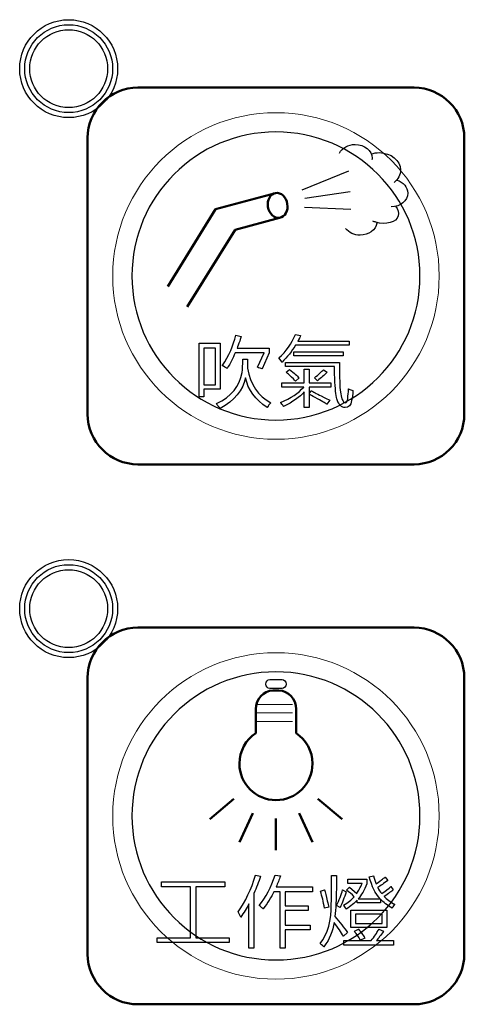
# Model space of a CAD drawing. Header units: millimetres. Extents: x 6964 to 8548, y -230 to 508.
# Tile 25 of 137: x 7309 to 7327, y -176 to -137. Entities that reach past the tile are written whole.
import ezdxf

# ---------------------------------------------------------------- set-up
doc = ezdxf.new("R2010")
doc.units = ezdxf.units.MM
doc.header["$LTSCALE"] = 3
doc.layers.add('layer 1', color=7, linetype='Continuous')

msp = doc.modelspace()

# ---------------------------------------------------------------- linework, layer by layer
at = {"layer": 'layer 1'}
for points in [[(7312.992, -138.831), (7312.992, -137.754), (7312.118, -136.881), (7311.042, -136.881), (7311.042, -136.881), (7309.965, -136.881), (7309.092, -137.754), (7309.092, -138.831), (7309.092, -138.831), (7309.092, -139.908), (7309.965, -140.781), (7311.042, -140.781), (7311.042, -140.781), (7312.118, -140.781), (7312.992, -139.908), (7312.992, -138.831)], [(7312.792, -138.831), (7312.792, -137.864), (7312.008, -137.081), (7311.042, -137.081), (7311.042, -137.081), (7310.075, -137.081), (7309.292, -137.864), (7309.292, -138.831), (7309.292, -138.831), (7309.292, -139.797), (7310.075, -140.581), (7311.042, -140.581), (7311.042, -140.581), (7312.008, -140.581), (7312.792, -139.797), (7312.792, -138.831)], [(7312.592, -138.831), (7312.592, -137.975), (7311.898, -137.281), (7311.042, -137.281), (7311.042, -137.281), (7310.186, -137.281), (7309.492, -137.975), (7309.492, -138.831), (7309.492, -138.831), (7309.492, -139.687), (7310.186, -140.381), (7311.042, -140.381), (7311.042, -140.381), (7311.898, -140.381), (7312.592, -139.687), (7312.592, -138.831)], [(7312.992, -160.331), (7312.992, -159.254), (7312.118, -158.381), (7311.042, -158.381), (7311.042, -158.381), (7309.965, -158.381), (7309.092, -159.254), (7309.092, -160.331), (7309.092, -160.331), (7309.092, -161.408), (7309.965, -162.281), (7311.042, -162.281), (7311.042, -162.281), (7312.118, -162.281), (7312.992, -161.408), (7312.992, -160.331)], [(7312.792, -160.331), (7312.792, -159.364), (7312.008, -158.581), (7311.042, -158.581), (7311.042, -158.581), (7310.075, -158.581), (7309.292, -159.364), (7309.292, -160.331), (7309.292, -160.331), (7309.292, -161.297), (7310.075, -162.081), (7311.042, -162.081), (7311.042, -162.081), (7312.008, -162.081), (7312.792, -161.297), (7312.792, -160.331)], [(7312.592, -160.331), (7312.592, -159.475), (7311.898, -158.781), (7311.042, -158.781), (7311.042, -158.781), (7310.186, -158.781), (7309.492, -159.475), (7309.492, -160.331), (7309.492, -160.331), (7309.492, -161.187), (7310.186, -161.881), (7311.042, -161.881), (7311.042, -161.881), (7311.898, -161.881), (7312.592, -161.187), (7312.592, -160.331)]]:
    msp.add_open_spline(points, degree=3, knots=[0, 0, 0, 0, 0.2, 0.2, 0.2, 0.2, 0.4, 0.4, 0.4, 0.4, 0.6, 0.6, 0.6, 0.6, 1, 1, 1, 1], dxfattribs=at)
at = {"layer": 'layer 1', "lineweight": 50}
for points in [[(7311.797, -141.585), (7311.797, -140.485), (7312.696, -139.586), (7313.796, -139.586)], [(7313.796, -139.586), (7313.796, -139.586), (7324.797, -139.586), (7324.797, -139.586)], [(7324.797, -139.586), (7325.897, -139.586), (7326.797, -140.485), (7326.797, -141.585)], [(7311.797, -152.586), (7311.797, -152.586), (7311.797, -141.585), (7311.797, -141.585)], [(7326.797, -141.585), (7326.797, -141.585), (7326.797, -152.586), (7326.797, -152.586)], [(7316.891, -144.426), (7316.891, -144.426), (7319.283, -143.783), (7319.283, -143.783)], [(7314.985, -147.502), (7314.985, -147.502), (7316.891, -144.426), (7316.891, -144.426)], [(7317.673, -145.242), (7317.673, -145.242), (7319.443, -144.765), (7319.443, -144.765)], [(7315.767, -148.317), (7315.767, -148.317), (7317.673, -145.242), (7317.673, -145.242)], [(7313.796, -154.586), (7312.696, -154.586), (7311.797, -153.686), (7311.797, -152.586)], [(7326.797, -152.586), (7326.797, -153.686), (7325.897, -154.586), (7324.797, -154.586)], [(7324.797, -154.586), (7324.797, -154.586), (7313.796, -154.586), (7313.796, -154.586)], [(7311.797, -163.085), (7311.797, -161.985), (7312.696, -161.086), (7313.796, -161.086)], [(7313.796, -161.086), (7313.796, -161.086), (7324.797, -161.086), (7324.797, -161.086)], [(7324.797, -161.086), (7325.897, -161.086), (7326.797, -161.985), (7326.797, -163.085)], [(7311.797, -174.086), (7311.797, -174.086), (7311.797, -163.085), (7311.797, -163.085)], [(7326.797, -163.085), (7326.797, -163.085), (7326.797, -174.086), (7326.797, -174.086)], [(7318.496, -164.334), (7318.496, -163.926), (7318.803, -163.592), (7319.177, -163.592)], [(7319.177, -163.592), (7319.177, -163.592), (7319.417, -163.592), (7319.417, -163.592)], [(7319.417, -163.592), (7319.791, -163.592), (7320.097, -163.926), (7320.097, -164.334)], [(7318.496, -165.287), (7318.496, -165.287), (7318.496, -164.334), (7318.496, -164.334)], [(7320.097, -164.334), (7320.097, -164.334), (7320.097, -165.287), (7320.097, -165.287)], [(7317.625, -167.905), (7317.625, -167.905), (7316.659, -168.716), (7316.659, -168.716)], [(7320.969, -167.905), (7320.969, -167.905), (7321.935, -168.716), (7321.935, -168.716)], [(7318.374, -168.48), (7318.374, -168.48), (7317.841, -169.623), (7317.841, -169.623)], [(7320.219, -168.48), (7320.219, -168.48), (7320.752, -169.623), (7320.752, -169.623)], [(7319.297, -168.685), (7319.297, -168.685), (7319.297, -169.946), (7319.297, -169.946)], [(7313.796, -176.086), (7312.696, -176.086), (7311.797, -175.186), (7311.797, -174.086)], [(7326.797, -174.086), (7326.797, -175.186), (7325.897, -176.086), (7324.797, -176.086)], [(7324.797, -176.086), (7324.797, -176.086), (7313.796, -176.086), (7313.796, -176.086)]]:
    msp.add_open_spline(points, degree=3, dxfattribs=at)
at = {"layer": 'layer 1', "lineweight": 9}
for points in [[(7325.797, -147.086), (7325.797, -143.496), (7322.886, -140.586), (7319.297, -140.586), (7319.297, -140.586), (7315.707, -140.586), (7312.797, -143.496), (7312.797, -147.086), (7312.797, -147.086), (7312.797, -150.675), (7315.707, -153.586), (7319.297, -153.586)], [(7325.797, -147.086), (7325.797, -143.496), (7322.886, -140.586), (7319.297, -140.586), (7319.297, -140.586), (7315.707, -140.586), (7312.797, -143.496), (7312.797, -147.086), (7312.797, -147.086), (7312.797, -150.675), (7315.707, -153.586), (7319.297, -153.586)], [(7325.797, -168.586), (7325.797, -164.996), (7322.886, -162.086), (7319.297, -162.086), (7319.297, -162.086), (7315.707, -162.086), (7312.797, -164.996), (7312.797, -168.586), (7312.797, -168.586), (7312.797, -172.175), (7315.707, -175.086), (7319.297, -175.086)], [(7325.797, -168.586), (7325.797, -164.996), (7322.886, -162.086), (7319.297, -162.086), (7319.297, -162.086), (7315.707, -162.086), (7312.797, -164.996), (7312.797, -168.586), (7312.797, -168.586), (7312.797, -172.175), (7315.707, -175.086), (7319.297, -175.086)], [(7325.797, -168.586), (7325.797, -164.996), (7322.886, -162.086), (7319.297, -162.086), (7319.297, -162.086), (7315.707, -162.086), (7312.797, -164.996), (7312.797, -168.586), (7312.797, -168.586), (7312.797, -172.175), (7315.707, -175.086), (7319.297, -175.086)]]:
    msp.add_open_spline(points, degree=3, knots=[0, 0, 0, 0, 0.2, 0.2, 0.2, 0.2, 0.4, 0.4, 0.4, 0.4, 0.6, 0.6, 0.6, 0.6], dxfattribs=at)
at = {"layer": 'layer 1', "lineweight": 25}
for points, knots in [([(7325.032, -147.086), (7325.032, -143.918), (7322.464, -141.35), (7319.297, -141.35), (7319.297, -141.35), (7316.129, -141.35), (7313.561, -143.918), (7313.561, -147.086)], [0, 0, 0, 0, 0.2, 0.2, 0.2, 0.2, 0.4, 0.4, 0.4, 0.4]), ([(7325.032, -147.086), (7325.032, -143.918), (7322.464, -141.35), (7319.297, -141.35), (7319.297, -141.35), (7316.129, -141.35), (7313.561, -143.918), (7313.561, -147.086)], [0, 0, 0, 0, 0.2, 0.2, 0.2, 0.2, 0.4, 0.4, 0.4, 0.4]), ([(7325.032, -147.086), (7325.032, -143.918), (7322.464, -141.35), (7319.297, -141.35), (7319.297, -141.35), (7316.129, -141.35), (7313.561, -143.918), (7313.561, -147.086)], [0, 0, 0, 0, 0.2, 0.2, 0.2, 0.2, 0.4, 0.4, 0.4, 0.4]), ([(7313.561, -147.086), (7313.561, -150.253), (7316.129, -152.821), (7319.297, -152.821), (7319.297, -152.821), (7322.464, -152.821), (7325.032, -150.253), (7325.032, -147.086)], [0.4, 0.4, 0.4, 0.4, 0.6, 0.6, 0.6, 0.6, 1, 1, 1, 1]), ([(7313.561, -147.086), (7313.561, -150.253), (7316.129, -152.821), (7319.297, -152.821), (7319.297, -152.821), (7322.464, -152.821), (7325.032, -150.253), (7325.032, -147.086)], [0.4, 0.4, 0.4, 0.4, 0.6, 0.6, 0.6, 0.6, 1, 1, 1, 1]), ([(7313.561, -147.086), (7313.561, -150.253), (7316.129, -152.821), (7319.297, -152.821), (7319.297, -152.821), (7322.464, -152.821), (7325.032, -150.253), (7325.032, -147.086)], [0.4, 0.4, 0.4, 0.4, 0.6, 0.6, 0.6, 0.6, 1, 1, 1, 1]), ([(7325.032, -168.586), (7325.032, -165.418), (7322.464, -162.85), (7319.297, -162.85), (7319.297, -162.85), (7316.129, -162.85), (7313.561, -165.418), (7313.561, -168.586)], [0, 0, 0, 0, 0.2, 0.2, 0.2, 0.2, 0.4, 0.4, 0.4, 0.4]), ([(7325.032, -168.586), (7325.032, -165.418), (7322.464, -162.85), (7319.297, -162.85), (7319.297, -162.85), (7316.129, -162.85), (7313.561, -165.418), (7313.561, -168.586)], [0, 0, 0, 0, 0.2, 0.2, 0.2, 0.2, 0.4, 0.4, 0.4, 0.4]), ([(7325.032, -168.586), (7325.032, -165.418), (7322.464, -162.85), (7319.297, -162.85), (7319.297, -162.85), (7316.129, -162.85), (7313.561, -165.418), (7313.561, -168.586)], [0, 0, 0, 0, 0.2, 0.2, 0.2, 0.2, 0.4, 0.4, 0.4, 0.4]), ([(7325.032, -168.586), (7325.032, -165.418), (7322.464, -162.85), (7319.297, -162.85), (7319.297, -162.85), (7316.129, -162.85), (7313.561, -165.418), (7313.561, -168.586)], [0, 0, 0, 0, 0.2, 0.2, 0.2, 0.2, 0.4, 0.4, 0.4, 0.4]), ([(7313.561, -168.586), (7313.561, -171.753), (7316.129, -174.321), (7319.297, -174.321), (7319.297, -174.321), (7322.464, -174.321), (7325.032, -171.753), (7325.032, -168.586)], [0.4, 0.4, 0.4, 0.4, 0.6, 0.6, 0.6, 0.6, 1, 1, 1, 1]), ([(7313.561, -168.586), (7313.561, -171.753), (7316.129, -174.321), (7319.297, -174.321), (7319.297, -174.321), (7322.464, -174.321), (7325.032, -171.753), (7325.032, -168.586)], [0.4, 0.4, 0.4, 0.4, 0.6, 0.6, 0.6, 0.6, 1, 1, 1, 1]), ([(7313.561, -168.586), (7313.561, -171.753), (7316.129, -174.321), (7319.297, -174.321), (7319.297, -174.321), (7322.464, -174.321), (7325.032, -171.753), (7325.032, -168.586)], [0.4, 0.4, 0.4, 0.4, 0.6, 0.6, 0.6, 0.6, 1, 1, 1, 1]), ([(7313.561, -168.586), (7313.561, -171.753), (7316.129, -174.321), (7319.297, -174.321), (7319.297, -174.321), (7322.464, -174.321), (7325.032, -171.753), (7325.032, -168.586)], [0.4, 0.4, 0.4, 0.4, 0.6, 0.6, 0.6, 0.6, 1, 1, 1, 1])]:
    msp.add_open_spline(points, degree=3, knots=knots, dxfattribs=at)
at = {"layer": 'layer 1', "lineweight": 30}
for points, knots in [([(7321.827, -142.189), (7321.93, -141.982), (7322.177, -141.846), (7322.451, -141.846), (7322.451, -141.846), (7322.823, -141.846), (7323.124, -142.093), (7323.124, -142.397), (7323.124, -142.397), (7323.124, -142.417), (7323.123, -142.437), (7323.12, -142.458)], [0, 0, 0, 0, 0.25, 0.25, 0.25, 0.25, 0.5, 0.5, 0.5, 0.5, 1, 1, 1, 1]), ([(7323.092, -142.225), (7323.193, -142.192), (7323.3, -142.175), (7323.408, -142.175), (7323.408, -142.175), (7323.877, -142.175), (7324.257, -142.486), (7324.257, -142.869), (7324.257, -142.869), (7324.257, -143.056), (7324.164, -143.235), (7324.001, -143.365)], [0, 0, 0, 0, 0.25, 0.25, 0.25, 0.25, 0.5, 0.5, 0.5, 0.5, 1, 1, 1, 1]), ([(7324.103, -143.267), (7324.368, -143.347), (7324.544, -143.553), (7324.544, -143.784), (7324.544, -143.784), (7324.544, -144.083), (7324.253, -144.327), (7323.888, -144.335)], [0, 0, 0, 0, 0.333333, 0.333333, 0.333333, 0.333333, 1, 1, 1, 1]), ([(7323.318, -144.982), (7323.273, -145.256), (7322.988, -145.461), (7322.65, -145.461), (7322.65, -145.461), (7322.413, -145.461), (7322.194, -145.359), (7322.072, -145.193)], [0, 0, 0, 0, 0.333333, 0.333333, 0.333333, 0.333333, 1, 1, 1, 1])]:
    msp.add_open_spline(points, degree=3, knots=knots, dxfattribs=at)
for points in [[(7320.342, -143.657), (7320.342, -143.657), (7322.204, -142.905), (7322.204, -142.905)], [(7320.448, -143.992), (7320.448, -143.992), (7322.246, -143.72), (7322.246, -143.72)], [(7320.427, -144.347), (7320.427, -144.347), (7322.278, -144.42), (7322.278, -144.42)], [(7324.062, -144.309), (7324.166, -144.435), (7324.203, -144.571), (7324.167, -144.691)], [(7323.27, -144.943), (7323.232, -144.931), (7323.194, -144.918), (7323.157, -144.904)], [(7324.167, -144.691), (7324.089, -144.952), (7323.687, -145.065), (7323.27, -144.943)]]:
    msp.add_open_spline(points, degree=3, dxfattribs=at)
at = {"layer": 'layer 1', "lineweight": 50}
for points, knots in [([(7319.443, -144.765), (7319.23, -144.799), (7319.021, -144.606), (7318.977, -144.335), (7318.977, -144.335), (7318.933, -144.064), (7319.069, -143.816), (7319.283, -143.783)], [0.4, 0.4, 0.4, 0.4, 0.6, 0.6, 0.6, 0.6, 1, 1, 1, 1]), ([(7319.283, -143.783), (7319.496, -143.749), (7319.704, -143.941), (7319.748, -144.213), (7319.748, -144.213), (7319.793, -144.484), (7319.656, -144.731), (7319.443, -144.765)], [0, 0, 0, 0, 0.2, 0.2, 0.2, 0.2, 0.4, 0.4, 0.4, 0.4]), ([(7320.097, -165.287), (7320.491, -165.547), (7320.752, -165.994), (7320.752, -166.502), (7320.752, -166.502), (7320.752, -167.305), (7320.1, -167.957), (7319.297, -167.957), (7319.297, -167.957), (7318.493, -167.957), (7317.842, -167.305), (7317.842, -166.502), (7317.842, -166.502), (7317.842, -165.994), (7318.102, -165.547), (7318.496, -165.287)], [0, 0, 0, 0, 0.1, 0.1, 0.1, 0.1, 0.2, 0.2, 0.2, 0.2, 0.3, 0.3, 0.3, 0.3, 0.4, 0.4, 0.4, 0.4])]:
    msp.add_open_spline(points, degree=3, knots=knots, dxfattribs=at)
at = {"layer": 'layer 1', "lineweight": 9}
for points in [[(7319.297, -153.586), (7322.886, -153.586), (7325.797, -150.675), (7325.797, -147.086)], [(7319.297, -153.586), (7322.886, -153.586), (7325.797, -150.675), (7325.797, -147.086)], [(7316.234, -151.899), (7316.234, -151.899), (7316.234, -149.76), (7316.234, -149.76)], [(7316.234, -149.76), (7316.234, -149.76), (7317.073, -149.76), (7317.073, -149.76)], [(7317.073, -149.76), (7317.073, -149.76), (7317.073, -151.595), (7317.073, -151.595)], [(7317.159, -150.662), (7317.426, -150.256), (7317.605, -149.851), (7317.694, -149.446)], [(7317.694, -149.446), (7317.694, -149.446), (7317.912, -149.494), (7317.912, -149.494)], [(7317.852, -149.676), (7317.803, -149.798), (7317.771, -149.891), (7317.755, -149.956)], [(7317.912, -149.494), (7317.896, -149.535), (7317.876, -149.595), (7317.852, -149.676)], [(7319.417, -150.345), (7319.7, -150.093), (7319.919, -149.785), (7320.073, -149.42)], [(7320.073, -149.42), (7320.073, -149.42), (7320.28, -149.457), (7320.28, -149.457)], [(7320.28, -149.457), (7320.248, -149.53), (7320.211, -149.603), (7320.171, -149.676)], [(7320.171, -149.676), (7320.171, -149.676), (7322.213, -149.676), (7322.213, -149.676)], [(7322.213, -149.676), (7322.213, -149.676), (7322.213, -149.834), (7322.213, -149.834)], [(7316.429, -149.954), (7316.429, -149.954), (7316.429, -151.413), (7316.429, -151.413)], [(7316.89, -149.954), (7316.89, -149.954), (7316.429, -149.954), (7316.429, -149.954)], [(7316.89, -151.413), (7316.89, -151.413), (7316.89, -149.954), (7316.89, -149.954)], [(7317.67, -150.139), (7317.58, -150.358), (7317.475, -150.568), (7317.353, -150.771)], [(7318.824, -150.139), (7318.824, -150.139), (7317.67, -150.139), (7317.67, -150.139)], [(7317.755, -149.956), (7317.755, -149.956), (7319.031, -149.956), (7319.031, -149.956)], [(7318.557, -150.722), (7318.557, -150.722), (7318.824, -150.139), (7318.824, -150.139)], [(7319.031, -150.139), (7319.031, -150.139), (7318.752, -150.783), (7318.752, -150.783)], [(7319.031, -149.956), (7319.031, -149.956), (7319.031, -150.139), (7319.031, -150.139)], [(7320.073, -149.834), (7319.928, -150.085), (7319.749, -150.312), (7319.538, -150.515)], [(7320.013, -150.26), (7320.013, -150.26), (7320.013, -150.102), (7320.013, -150.102)], [(7320.013, -150.102), (7320.013, -150.102), (7321.97, -150.102), (7321.97, -150.102)], [(7322.213, -149.834), (7322.213, -149.834), (7320.073, -149.834), (7320.073, -149.834)], [(7321.97, -150.102), (7321.97, -150.102), (7321.97, -150.26), (7321.97, -150.26)], [(7317.949, -150.927), (7317.965, -150.806), (7317.974, -150.627), (7317.974, -150.392)], [(7317.974, -150.392), (7317.974, -150.392), (7318.168, -150.392), (7318.168, -150.392)], [(7318.168, -150.392), (7318.168, -150.53), (7318.168, -150.652), (7318.168, -150.757)], [(7319.538, -150.515), (7319.538, -150.515), (7319.417, -150.345), (7319.417, -150.345)], [(7319.672, -150.696), (7319.672, -150.696), (7319.672, -150.526), (7319.672, -150.526)], [(7319.672, -150.526), (7319.672, -150.526), (7321.824, -150.526), (7321.824, -150.526)], [(7321.97, -150.26), (7321.97, -150.26), (7320.013, -150.26), (7320.013, -150.26)], [(7321.824, -150.526), (7321.824, -150.874), (7321.828, -151.138), (7321.837, -151.316)], [(7316.928, -152.168), (7317.52, -151.884), (7317.86, -151.47), (7317.949, -150.927)], [(7317.256, -150.71), (7317.216, -150.685), (7317.183, -150.669), (7317.159, -150.662)], [(7317.353, -150.771), (7317.337, -150.754), (7317.305, -150.734), (7317.256, -150.71)], [(7318.168, -150.757), (7318.274, -151.406), (7318.581, -151.864), (7319.092, -152.131)], [(7318.667, -150.759), (7318.618, -150.743), (7318.581, -150.73), (7318.557, -150.722)], [(7318.752, -150.783), (7318.727, -150.775), (7318.699, -150.767), (7318.667, -150.759)], [(7321.63, -150.696), (7321.63, -150.696), (7319.672, -150.696), (7319.672, -150.696)], [(7319.709, -150.915), (7319.709, -150.915), (7319.842, -150.806), (7319.842, -150.806)], [(7319.83, -151.037), (7319.773, -150.98), (7319.733, -150.94), (7319.709, -150.915)], [(7319.842, -150.806), (7320.013, -150.952), (7320.138, -151.065), (7320.219, -151.146)], [(7320.426, -151.341), (7320.426, -151.341), (7320.426, -150.794), (7320.426, -150.794)], [(7320.426, -150.794), (7320.426, -150.794), (7320.62, -150.794), (7320.62, -150.794)], [(7320.62, -150.794), (7320.62, -150.794), (7320.62, -151.341), (7320.62, -151.341)], [(7320.827, -151.146), (7320.997, -151), (7321.119, -150.891), (7321.192, -150.818)], [(7321.338, -150.915), (7321.225, -151.029), (7321.095, -151.142), (7320.949, -151.256)], [(7321.192, -150.818), (7321.192, -150.818), (7321.338, -150.915), (7321.338, -150.915)], [(7321.642, -151.316), (7321.634, -151.154), (7321.63, -150.947), (7321.63, -150.696)], [(7318.083, -151.146), (7317.977, -151.633), (7317.641, -152.038), (7317.074, -152.362)], [(7318.946, -152.326), (7318.476, -152.009), (7318.188, -151.617), (7318.083, -151.146)], [(7320.073, -151.268), (7320.041, -151.228), (7319.96, -151.15), (7319.83, -151.037)], [(7320.219, -151.146), (7320.219, -151.146), (7320.073, -151.268), (7320.073, -151.268)], [(7320.949, -151.256), (7320.949, -151.256), (7320.827, -151.146), (7320.827, -151.146)], [(7321.739, -152.021), (7321.699, -151.916), (7321.666, -151.68), (7321.642, -151.316)], [(7321.837, -151.316), (7321.844, -151.616), (7321.873, -151.835), (7321.922, -151.973)], [(7316.429, -151.413), (7316.429, -151.413), (7316.89, -151.413), (7316.89, -151.413)], [(7317.073, -151.595), (7317.073, -151.595), (7316.429, -151.595), (7316.429, -151.595)], [(7316.429, -151.595), (7316.429, -151.595), (7316.429, -151.899), (7316.429, -151.899)], [(7319.477, -152.119), (7319.89, -151.949), (7320.198, -151.746), (7320.401, -151.511)], [(7319.526, -151.511), (7319.526, -151.511), (7319.526, -151.341), (7319.526, -151.341)], [(7319.526, -151.341), (7319.526, -151.341), (7320.426, -151.341), (7320.426, -151.341)], [(7320.401, -151.511), (7320.401, -151.511), (7319.526, -151.511), (7319.526, -151.511)], [(7320.426, -151.694), (7320.239, -151.912), (7319.963, -152.107), (7319.599, -152.278)], [(7320.426, -152.326), (7320.426, -152.326), (7320.426, -151.694), (7320.426, -151.694)], [(7320.62, -151.341), (7320.62, -151.341), (7321.483, -151.341), (7321.483, -151.341)], [(7321.483, -151.511), (7321.483, -151.511), (7320.62, -151.511), (7320.62, -151.511)], [(7320.62, -151.511), (7320.62, -151.511), (7320.62, -151.767), (7320.62, -151.767)], [(7320.62, -151.767), (7320.62, -151.767), (7320.705, -151.657), (7320.705, -151.657)], [(7320.705, -151.657), (7320.77, -151.69), (7320.9, -151.759), (7321.094, -151.864)], [(7321.483, -151.341), (7321.483, -151.341), (7321.483, -151.511), (7321.483, -151.511)], [(7322.165, -151.875), (7322.181, -151.738), (7322.189, -151.64), (7322.189, -151.583)], [(7322.189, -151.583), (7322.254, -151.608), (7322.311, -151.628), (7322.359, -151.644)], [(7322.359, -151.68), (7322.351, -151.794), (7322.335, -151.916), (7322.311, -152.046)], [(7322.359, -151.644), (7322.359, -151.652), (7322.359, -151.664), (7322.359, -151.68)], [(7316.429, -151.899), (7316.429, -151.899), (7316.234, -151.899), (7316.234, -151.899)], [(7320.863, -151.925), (7320.75, -151.86), (7320.668, -151.815), (7320.62, -151.791)], [(7320.62, -151.791), (7320.62, -151.791), (7320.62, -152.326), (7320.62, -152.326)], [(7321.325, -152.193), (7321.26, -152.152), (7321.106, -152.063), (7320.863, -151.925)], [(7321.094, -151.864), (7321.272, -151.953), (7321.39, -152.01), (7321.447, -152.034)], [(7321.447, -152.034), (7321.447, -152.034), (7321.325, -152.193), (7321.325, -152.193)], [(7322.055, -152.325), (7321.909, -152.325), (7321.804, -152.224), (7321.739, -152.021)], [(7321.922, -151.973), (7321.962, -152.086), (7322.007, -152.139), (7322.055, -152.131)], [(7322.055, -152.131), (7322.104, -152.131), (7322.137, -152.082), (7322.153, -151.984)], [(7322.311, -152.046), (7322.278, -152.24), (7322.193, -152.333), (7322.055, -152.325)], [(7322.153, -151.984), (7322.153, -151.961), (7322.157, -151.924), (7322.165, -151.875)], [(7317.001, -152.265), (7316.968, -152.224), (7316.944, -152.192), (7316.928, -152.168)], [(7317.074, -152.362), (7317.057, -152.346), (7317.033, -152.313), (7317.001, -152.265)], [(7319.092, -152.131), (7319.043, -152.188), (7318.995, -152.253), (7318.946, -152.326)], [(7319.599, -152.278), (7319.55, -152.204), (7319.509, -152.152), (7319.477, -152.119)], [(7320.62, -152.326), (7320.62, -152.326), (7320.426, -152.326), (7320.426, -152.326)], [(7319.297, -175.086), (7322.886, -175.086), (7325.797, -172.175), (7325.797, -168.586)], [(7319.297, -175.086), (7322.886, -175.086), (7325.797, -172.175), (7325.797, -168.586)], [(7319.297, -175.086), (7322.886, -175.086), (7325.797, -172.175), (7325.797, -168.586)], [(7314.735, -171.413), (7314.735, -171.413), (7314.735, -171.206), (7314.735, -171.206)], [(7314.735, -171.206), (7314.735, -171.206), (7317.264, -171.206), (7317.264, -171.206)], [(7317.264, -171.206), (7317.264, -171.206), (7317.264, -171.413), (7317.264, -171.413)], [(7317.795, -172.397), (7318.079, -171.992), (7318.31, -171.506), (7318.488, -170.938)], [(7318.683, -170.987), (7318.61, -171.222), (7318.521, -171.449), (7318.416, -171.668)], [(7318.488, -170.938), (7318.488, -170.938), (7318.683, -170.987), (7318.683, -170.987)], [(7318.623, -172.155), (7318.89, -171.83), (7319.105, -171.425), (7319.267, -170.939)], [(7319.267, -170.939), (7319.267, -170.939), (7319.474, -170.975), (7319.474, -170.975)], [(7319.474, -170.975), (7319.425, -171.13), (7319.368, -171.275), (7319.303, -171.413)], [(7321.5, -172.069), (7321.508, -171.85), (7321.512, -171.481), (7321.512, -170.962)], [(7321.512, -170.962), (7321.512, -170.962), (7321.707, -170.962), (7321.707, -170.962)], [(7321.707, -170.962), (7321.707, -171.303), (7321.699, -171.672), (7321.683, -172.069)], [(7322.157, -171.278), (7322.157, -171.278), (7322.157, -171.108), (7322.157, -171.108)], [(7322.157, -171.108), (7322.157, -171.108), (7322.911, -171.108), (7322.911, -171.108)], [(7322.728, -171.278), (7322.728, -171.278), (7322.157, -171.278), (7322.157, -171.278)], [(7322.522, -171.667), (7322.594, -171.562), (7322.663, -171.432), (7322.728, -171.278)], [(7322.911, -171.29), (7322.813, -171.541), (7322.7, -171.74), (7322.57, -171.886)], [(7322.911, -171.108), (7322.911, -171.108), (7322.911, -171.29), (7322.911, -171.29)], [(7323.008, -171.01), (7323.008, -171.01), (7323.178, -170.974), (7323.178, -170.974)], [(7323.446, -171.886), (7323.259, -171.683), (7323.113, -171.392), (7323.008, -171.01)], [(7323.178, -170.974), (7323.218, -171.088), (7323.255, -171.193), (7323.287, -171.29)], [(7323.287, -171.29), (7323.336, -171.249), (7323.405, -171.197), (7323.494, -171.132)], [(7323.75, -171.156), (7323.595, -171.27), (7323.462, -171.363), (7323.348, -171.436)], [(7323.494, -171.132), (7323.559, -171.083), (7323.607, -171.047), (7323.64, -171.023)], [(7323.64, -171.023), (7323.64, -171.023), (7323.75, -171.156), (7323.75, -171.156)], [(7315.89, -171.413), (7315.89, -171.413), (7314.735, -171.413), (7314.735, -171.413)], [(7315.89, -173.442), (7315.89, -173.442), (7315.89, -171.413), (7315.89, -171.413)], [(7317.264, -171.413), (7317.264, -171.413), (7316.109, -171.413), (7316.109, -171.413)], [(7316.109, -171.413), (7316.109, -171.413), (7316.109, -173.442), (7316.109, -173.442)], [(7318.416, -171.668), (7318.416, -171.668), (7318.416, -173.844), (7318.416, -173.844)], [(7319.206, -171.607), (7319.109, -171.818), (7318.971, -172.045), (7318.793, -172.288)], [(7319.462, -171.607), (7319.462, -171.607), (7319.206, -171.607), (7319.206, -171.607)], [(7319.303, -171.413), (7319.303, -171.413), (7320.75, -171.413), (7320.75, -171.413)], [(7319.462, -173.844), (7319.462, -173.844), (7319.462, -171.607), (7319.462, -171.607)], [(7320.75, -171.607), (7320.75, -171.607), (7319.668, -171.607), (7319.668, -171.607)], [(7319.668, -171.607), (7319.668, -171.607), (7319.668, -172.166), (7319.668, -172.166)], [(7320.75, -171.413), (7320.75, -171.413), (7320.75, -171.607), (7320.75, -171.607)], [(7321.075, -171.582), (7321.075, -171.582), (7321.232, -171.534), (7321.232, -171.534)], [(7321.232, -172.251), (7321.184, -172), (7321.131, -171.777), (7321.075, -171.582)], [(7321.232, -171.534), (7321.257, -171.623), (7321.294, -171.769), (7321.342, -171.972)], [(7321.707, -172.154), (7321.812, -171.944), (7321.893, -171.732), (7321.95, -171.522)], [(7322.096, -171.607), (7322.015, -171.842), (7321.934, -172.049), (7321.853, -172.227)], [(7321.95, -171.522), (7321.95, -171.522), (7322.096, -171.607), (7322.096, -171.607)], [(7322.108, -171.546), (7322.108, -171.546), (7322.23, -171.424), (7322.23, -171.424)], [(7322.412, -171.801), (7322.315, -171.703), (7322.213, -171.618), (7322.108, -171.546)], [(7322.23, -171.424), (7322.23, -171.424), (7322.522, -171.667), (7322.522, -171.667)], [(7323.348, -171.436), (7323.397, -171.525), (7323.45, -171.606), (7323.506, -171.679)], [(7323.506, -171.679), (7323.579, -171.63), (7323.676, -171.558), (7323.798, -171.46)], [(7323.968, -171.533), (7323.895, -171.59), (7323.774, -171.675), (7323.604, -171.788)], [(7323.798, -171.46), (7323.83, -171.436), (7323.855, -171.415), (7323.871, -171.399)], [(7323.871, -171.399), (7323.871, -171.399), (7323.968, -171.533), (7323.968, -171.533)], [(7318.221, -172.081), (7318.124, -172.268), (7318.014, -172.446), (7317.893, -172.616)], [(7318.221, -173.844), (7318.221, -173.844), (7318.221, -172.081), (7318.221, -172.081)], [(7321.062, -173.662), (7321.362, -173.281), (7321.508, -172.75), (7321.5, -172.069)], [(7321.342, -171.972), (7321.366, -172.077), (7321.386, -172.158), (7321.403, -172.215)], [(7321.683, -172.069), (7321.674, -172.264), (7321.662, -172.438), (7321.646, -172.592)], [(7321.986, -172.141), (7322.165, -172.036), (7322.307, -171.922), (7322.412, -171.801)], [(7322.534, -171.934), (7322.42, -172.056), (7322.274, -172.177), (7322.096, -172.299)], [(7322.534, -172.044), (7322.534, -172.044), (7322.534, -171.934), (7322.534, -171.934)], [(7323.457, -172.044), (7323.457, -172.044), (7322.534, -172.044), (7322.534, -172.044)], [(7322.57, -171.886), (7322.57, -171.886), (7323.446, -171.886), (7323.446, -171.886)], [(7323.92, -172.263), (7323.733, -172.141), (7323.579, -172.019), (7323.457, -171.898)], [(7323.457, -171.898), (7323.457, -171.898), (7323.457, -172.044), (7323.457, -172.044)], [(7323.604, -171.788), (7323.709, -171.894), (7323.851, -171.999), (7324.029, -172.105)], [(7324.029, -172.105), (7323.996, -172.129), (7323.96, -172.182), (7323.92, -172.263)], [(7317.893, -172.616), (7317.868, -172.543), (7317.836, -172.47), (7317.795, -172.397)], [(7318.708, -172.215), (7318.675, -172.191), (7318.647, -172.171), (7318.623, -172.155)], [(7318.793, -172.288), (7318.776, -172.272), (7318.748, -172.248), (7318.708, -172.215)], [(7319.668, -172.166), (7319.668, -172.166), (7320.58, -172.166), (7320.58, -172.166)], [(7320.58, -172.349), (7320.58, -172.349), (7319.668, -172.349), (7319.668, -172.349)], [(7319.668, -172.349), (7319.668, -172.349), (7319.668, -172.932), (7319.668, -172.932)], [(7320.58, -172.166), (7320.58, -172.166), (7320.58, -172.349), (7320.58, -172.349)], [(7321.403, -172.215), (7321.403, -172.215), (7321.232, -172.251), (7321.232, -172.251)], [(7321.853, -172.227), (7321.853, -172.227), (7321.707, -172.154), (7321.707, -172.154)], [(7322.011, -172.166), (7321.995, -172.157), (7321.986, -172.149), (7321.986, -172.141)], [(7322.096, -172.299), (7322.08, -172.275), (7322.051, -172.23), (7322.011, -172.166)], [(7322.278, -173.03), (7322.278, -173.03), (7322.278, -172.337), (7322.278, -172.337)], [(7322.278, -172.337), (7322.278, -172.337), (7323.712, -172.337), (7323.712, -172.337)], [(7322.461, -172.495), (7322.461, -172.495), (7322.461, -172.873), (7322.461, -172.873)], [(7323.53, -172.495), (7323.53, -172.495), (7322.461, -172.495), (7322.461, -172.495)], [(7323.53, -172.873), (7323.53, -172.873), (7323.53, -172.495), (7323.53, -172.495)], [(7323.712, -172.337), (7323.712, -172.337), (7323.712, -173.03), (7323.712, -173.03)], [(7321.61, -172.823), (7321.561, -173.171), (7321.427, -173.496), (7321.208, -173.796)], [(7321.986, -173.37), (7321.897, -173.224), (7321.771, -173.042), (7321.61, -172.823)], [(7321.646, -172.592), (7321.84, -172.819), (7322.007, -173.029), (7322.144, -173.224)], [(7322.461, -172.873), (7322.461, -172.873), (7323.53, -172.873), (7323.53, -172.873)], [(7319.668, -172.932), (7319.668, -172.932), (7320.665, -172.932), (7320.665, -172.932)], [(7320.665, -173.114), (7320.665, -173.114), (7319.668, -173.114), (7319.668, -173.114)], [(7319.668, -173.114), (7319.668, -173.114), (7319.668, -173.844), (7319.668, -173.844)], [(7320.665, -172.932), (7320.665, -172.932), (7320.665, -173.114), (7320.665, -173.114)], [(7322.144, -173.224), (7322.144, -173.224), (7321.986, -173.37), (7321.986, -173.37)], [(7323.712, -173.03), (7323.712, -173.03), (7322.278, -173.03), (7322.278, -173.03)], [(7322.424, -173.176), (7322.424, -173.176), (7322.582, -173.091), (7322.582, -173.091)], [(7322.667, -173.528), (7322.594, -173.415), (7322.513, -173.297), (7322.424, -173.176)], [(7322.582, -173.091), (7322.672, -173.196), (7322.757, -173.317), (7322.838, -173.455)], [(7323.081, -173.551), (7323.211, -173.397), (7323.316, -173.243), (7323.397, -173.089)], [(7323.579, -173.175), (7323.466, -173.336), (7323.372, -173.462), (7323.3, -173.551)], [(7323.397, -173.089), (7323.397, -173.089), (7323.579, -173.175), (7323.579, -173.175)], [(7314.564, -173.625), (7314.564, -173.625), (7314.564, -173.442), (7314.564, -173.442)], [(7314.564, -173.442), (7314.564, -173.442), (7315.89, -173.442), (7315.89, -173.442)], [(7317.434, -173.625), (7317.434, -173.625), (7314.564, -173.625), (7314.564, -173.625)], [(7316.109, -173.442), (7316.109, -173.442), (7317.434, -173.442), (7317.434, -173.442)], [(7317.434, -173.442), (7317.434, -173.442), (7317.434, -173.625), (7317.434, -173.625)], [(7321.208, -173.796), (7321.184, -173.779), (7321.135, -173.735), (7321.062, -173.662)], [(7321.999, -173.734), (7321.999, -173.734), (7321.999, -173.551), (7321.999, -173.551)], [(7321.999, -173.551), (7321.999, -173.551), (7323.081, -173.551), (7323.081, -173.551)], [(7322.838, -173.455), (7322.838, -173.455), (7322.667, -173.528), (7322.667, -173.528)], [(7323.3, -173.551), (7323.3, -173.551), (7323.98, -173.551), (7323.98, -173.551)], [(7323.98, -173.551), (7323.98, -173.551), (7323.98, -173.734), (7323.98, -173.734)], [(7318.416, -173.844), (7318.416, -173.844), (7318.221, -173.844), (7318.221, -173.844)], [(7319.668, -173.844), (7319.668, -173.844), (7319.462, -173.844), (7319.462, -173.844)], [(7323.98, -173.734), (7323.98, -173.734), (7321.999, -173.734), (7321.999, -173.734)]]:
    msp.add_open_spline(points, degree=3, dxfattribs=at)
at = {"layer": 'layer 1'}
for points in [[(7316.234, -151.899), (7316.234, -151.899), (7316.234, -149.76), (7316.234, -149.76)], [(7316.234, -149.76), (7316.234, -149.76), (7317.073, -149.76), (7317.073, -149.76)], [(7317.073, -149.76), (7317.073, -149.76), (7317.073, -151.595), (7317.073, -151.595)], [(7317.159, -150.662), (7317.426, -150.256), (7317.605, -149.851), (7317.694, -149.446)], [(7317.694, -149.446), (7317.694, -149.446), (7317.912, -149.494), (7317.912, -149.494)], [(7317.852, -149.676), (7317.803, -149.798), (7317.771, -149.891), (7317.755, -149.956)], [(7317.912, -149.494), (7317.896, -149.535), (7317.876, -149.595), (7317.852, -149.676)], [(7319.417, -150.345), (7319.7, -150.093), (7319.919, -149.785), (7320.073, -149.42)], [(7320.073, -149.42), (7320.073, -149.42), (7320.28, -149.457), (7320.28, -149.457)], [(7320.28, -149.457), (7320.248, -149.53), (7320.211, -149.603), (7320.171, -149.676)], [(7320.171, -149.676), (7320.171, -149.676), (7322.213, -149.676), (7322.213, -149.676)], [(7322.213, -149.676), (7322.213, -149.676), (7322.213, -149.834), (7322.213, -149.834)], [(7316.429, -149.954), (7316.429, -149.954), (7316.429, -151.413), (7316.429, -151.413)], [(7316.89, -149.954), (7316.89, -149.954), (7316.429, -149.954), (7316.429, -149.954)], [(7316.89, -151.413), (7316.89, -151.413), (7316.89, -149.954), (7316.89, -149.954)], [(7317.67, -150.139), (7317.58, -150.358), (7317.475, -150.568), (7317.353, -150.771)], [(7318.824, -150.139), (7318.824, -150.139), (7317.67, -150.139), (7317.67, -150.139)], [(7317.755, -149.956), (7317.755, -149.956), (7319.031, -149.956), (7319.031, -149.956)], [(7318.557, -150.722), (7318.557, -150.722), (7318.824, -150.139), (7318.824, -150.139)], [(7319.031, -150.139), (7319.031, -150.139), (7318.752, -150.783), (7318.752, -150.783)], [(7319.031, -149.956), (7319.031, -149.956), (7319.031, -150.139), (7319.031, -150.139)], [(7320.073, -149.834), (7319.928, -150.085), (7319.749, -150.312), (7319.538, -150.515)], [(7320.013, -150.26), (7320.013, -150.26), (7320.013, -150.102), (7320.013, -150.102)], [(7320.013, -150.102), (7320.013, -150.102), (7321.97, -150.102), (7321.97, -150.102)], [(7322.213, -149.834), (7322.213, -149.834), (7320.073, -149.834), (7320.073, -149.834)], [(7321.97, -150.102), (7321.97, -150.102), (7321.97, -150.26), (7321.97, -150.26)], [(7317.949, -150.927), (7317.965, -150.806), (7317.974, -150.627), (7317.974, -150.392)], [(7317.974, -150.392), (7317.974, -150.392), (7318.168, -150.392), (7318.168, -150.392)], [(7318.168, -150.392), (7318.168, -150.53), (7318.168, -150.652), (7318.168, -150.757)], [(7319.538, -150.515), (7319.538, -150.515), (7319.417, -150.345), (7319.417, -150.345)], [(7319.672, -150.696), (7319.672, -150.696), (7319.672, -150.526), (7319.672, -150.526)], [(7319.672, -150.526), (7319.672, -150.526), (7321.824, -150.526), (7321.824, -150.526)], [(7321.97, -150.26), (7321.97, -150.26), (7320.013, -150.26), (7320.013, -150.26)], [(7321.824, -150.526), (7321.824, -150.874), (7321.828, -151.138), (7321.837, -151.316)], [(7316.928, -152.168), (7317.52, -151.884), (7317.86, -151.47), (7317.949, -150.927)], [(7317.256, -150.71), (7317.216, -150.685), (7317.183, -150.669), (7317.159, -150.662)], [(7317.353, -150.771), (7317.337, -150.754), (7317.305, -150.734), (7317.256, -150.71)], [(7318.168, -150.757), (7318.274, -151.406), (7318.581, -151.864), (7319.092, -152.131)], [(7318.667, -150.759), (7318.618, -150.743), (7318.581, -150.73), (7318.557, -150.722)], [(7318.752, -150.783), (7318.727, -150.775), (7318.699, -150.767), (7318.667, -150.759)], [(7321.63, -150.696), (7321.63, -150.696), (7319.672, -150.696), (7319.672, -150.696)], [(7319.709, -150.915), (7319.709, -150.915), (7319.842, -150.806), (7319.842, -150.806)], [(7319.83, -151.037), (7319.773, -150.98), (7319.733, -150.94), (7319.709, -150.915)], [(7319.842, -150.806), (7320.013, -150.952), (7320.138, -151.065), (7320.219, -151.146)], [(7320.426, -151.341), (7320.426, -151.341), (7320.426, -150.794), (7320.426, -150.794)], [(7320.426, -150.794), (7320.426, -150.794), (7320.62, -150.794), (7320.62, -150.794)], [(7320.62, -150.794), (7320.62, -150.794), (7320.62, -151.341), (7320.62, -151.341)], [(7320.827, -151.146), (7320.997, -151), (7321.119, -150.891), (7321.192, -150.818)], [(7321.338, -150.915), (7321.225, -151.029), (7321.095, -151.142), (7320.949, -151.256)], [(7321.192, -150.818), (7321.192, -150.818), (7321.338, -150.915), (7321.338, -150.915)], [(7321.642, -151.316), (7321.634, -151.154), (7321.63, -150.947), (7321.63, -150.696)], [(7318.083, -151.146), (7317.977, -151.633), (7317.641, -152.038), (7317.074, -152.362)], [(7318.946, -152.326), (7318.476, -152.009), (7318.188, -151.617), (7318.083, -151.146)], [(7320.073, -151.268), (7320.041, -151.228), (7319.96, -151.15), (7319.83, -151.037)], [(7320.219, -151.146), (7320.219, -151.146), (7320.073, -151.268), (7320.073, -151.268)], [(7320.949, -151.256), (7320.949, -151.256), (7320.827, -151.146), (7320.827, -151.146)], [(7321.739, -152.021), (7321.699, -151.916), (7321.666, -151.68), (7321.642, -151.316)], [(7321.837, -151.316), (7321.844, -151.616), (7321.873, -151.835), (7321.922, -151.973)], [(7316.429, -151.413), (7316.429, -151.413), (7316.89, -151.413), (7316.89, -151.413)], [(7317.073, -151.595), (7317.073, -151.595), (7316.429, -151.595), (7316.429, -151.595)], [(7316.429, -151.595), (7316.429, -151.595), (7316.429, -151.899), (7316.429, -151.899)], [(7319.477, -152.119), (7319.89, -151.949), (7320.198, -151.746), (7320.401, -151.511)], [(7319.526, -151.511), (7319.526, -151.511), (7319.526, -151.341), (7319.526, -151.341)], [(7319.526, -151.341), (7319.526, -151.341), (7320.426, -151.341), (7320.426, -151.341)], [(7320.401, -151.511), (7320.401, -151.511), (7319.526, -151.511), (7319.526, -151.511)], [(7320.426, -151.694), (7320.239, -151.912), (7319.963, -152.107), (7319.599, -152.278)], [(7320.426, -152.326), (7320.426, -152.326), (7320.426, -151.694), (7320.426, -151.694)], [(7320.62, -151.341), (7320.62, -151.341), (7321.483, -151.341), (7321.483, -151.341)], [(7321.483, -151.511), (7321.483, -151.511), (7320.62, -151.511), (7320.62, -151.511)], [(7320.62, -151.511), (7320.62, -151.511), (7320.62, -151.767), (7320.62, -151.767)], [(7320.62, -151.767), (7320.62, -151.767), (7320.705, -151.657), (7320.705, -151.657)], [(7320.705, -151.657), (7320.77, -151.69), (7320.9, -151.759), (7321.094, -151.864)], [(7321.483, -151.341), (7321.483, -151.341), (7321.483, -151.511), (7321.483, -151.511)], [(7322.165, -151.875), (7322.181, -151.738), (7322.189, -151.64), (7322.189, -151.583)], [(7322.189, -151.583), (7322.254, -151.608), (7322.311, -151.628), (7322.359, -151.644)], [(7322.359, -151.68), (7322.351, -151.794), (7322.335, -151.916), (7322.311, -152.046)], [(7322.359, -151.644), (7322.359, -151.652), (7322.359, -151.664), (7322.359, -151.68)], [(7316.429, -151.899), (7316.429, -151.899), (7316.234, -151.899), (7316.234, -151.899)], [(7320.863, -151.925), (7320.75, -151.86), (7320.668, -151.815), (7320.62, -151.791)], [(7320.62, -151.791), (7320.62, -151.791), (7320.62, -152.326), (7320.62, -152.326)], [(7321.325, -152.193), (7321.26, -152.152), (7321.106, -152.063), (7320.863, -151.925)], [(7321.094, -151.864), (7321.272, -151.953), (7321.39, -152.01), (7321.447, -152.034)], [(7321.447, -152.034), (7321.447, -152.034), (7321.325, -152.193), (7321.325, -152.193)], [(7322.055, -152.325), (7321.909, -152.325), (7321.804, -152.224), (7321.739, -152.021)], [(7321.922, -151.973), (7321.962, -152.086), (7322.007, -152.139), (7322.055, -152.131)], [(7322.055, -152.131), (7322.104, -152.131), (7322.137, -152.082), (7322.153, -151.984)], [(7322.311, -152.046), (7322.278, -152.24), (7322.193, -152.333), (7322.055, -152.325)], [(7322.153, -151.984), (7322.153, -151.961), (7322.157, -151.924), (7322.165, -151.875)], [(7317.001, -152.265), (7316.968, -152.224), (7316.944, -152.192), (7316.928, -152.168)], [(7317.074, -152.362), (7317.057, -152.346), (7317.033, -152.313), (7317.001, -152.265)], [(7319.092, -152.131), (7319.043, -152.188), (7318.995, -152.253), (7318.946, -152.326)], [(7319.599, -152.278), (7319.55, -152.204), (7319.509, -152.152), (7319.477, -152.119)], [(7320.62, -152.326), (7320.62, -152.326), (7320.426, -152.326), (7320.426, -152.326)], [(7318.896, -163.332), (7318.896, -163.237), (7318.965, -163.158), (7319.05, -163.158)], [(7319.05, -163.506), (7318.965, -163.506), (7318.896, -163.428), (7318.896, -163.332)], [(7319.05, -163.158), (7319.05, -163.158), (7319.543, -163.158), (7319.543, -163.158)], [(7319.543, -163.158), (7319.628, -163.158), (7319.698, -163.237), (7319.698, -163.332)], [(7319.698, -163.332), (7319.698, -163.428), (7319.628, -163.506), (7319.543, -163.506)], [(7319.543, -163.506), (7319.543, -163.506), (7319.05, -163.506), (7319.05, -163.506)], [(7314.735, -171.413), (7314.735, -171.413), (7314.735, -171.206), (7314.735, -171.206)], [(7314.735, -171.206), (7314.735, -171.206), (7317.264, -171.206), (7317.264, -171.206)], [(7317.264, -171.206), (7317.264, -171.206), (7317.264, -171.413), (7317.264, -171.413)], [(7317.795, -172.397), (7318.079, -171.992), (7318.31, -171.506), (7318.488, -170.938)], [(7318.683, -170.987), (7318.61, -171.222), (7318.521, -171.449), (7318.416, -171.668)], [(7318.488, -170.938), (7318.488, -170.938), (7318.683, -170.987), (7318.683, -170.987)], [(7318.623, -172.155), (7318.89, -171.83), (7319.105, -171.425), (7319.267, -170.939)], [(7319.267, -170.939), (7319.267, -170.939), (7319.474, -170.975), (7319.474, -170.975)], [(7319.474, -170.975), (7319.425, -171.13), (7319.368, -171.275), (7319.303, -171.413)], [(7321.5, -172.069), (7321.508, -171.85), (7321.512, -171.481), (7321.512, -170.962)], [(7321.512, -170.962), (7321.512, -170.962), (7321.707, -170.962), (7321.707, -170.962)], [(7321.707, -170.962), (7321.707, -171.303), (7321.699, -171.672), (7321.683, -172.069)], [(7322.157, -171.278), (7322.157, -171.278), (7322.157, -171.108), (7322.157, -171.108)], [(7322.157, -171.108), (7322.157, -171.108), (7322.911, -171.108), (7322.911, -171.108)], [(7322.728, -171.278), (7322.728, -171.278), (7322.157, -171.278), (7322.157, -171.278)], [(7322.522, -171.667), (7322.594, -171.562), (7322.663, -171.432), (7322.728, -171.278)], [(7322.911, -171.29), (7322.813, -171.541), (7322.7, -171.74), (7322.57, -171.886)], [(7322.911, -171.108), (7322.911, -171.108), (7322.911, -171.29), (7322.911, -171.29)], [(7323.008, -171.01), (7323.008, -171.01), (7323.178, -170.974), (7323.178, -170.974)], [(7323.446, -171.886), (7323.259, -171.683), (7323.113, -171.392), (7323.008, -171.01)], [(7323.178, -170.974), (7323.218, -171.088), (7323.255, -171.193), (7323.287, -171.29)], [(7323.287, -171.29), (7323.336, -171.249), (7323.405, -171.197), (7323.494, -171.132)], [(7323.75, -171.156), (7323.595, -171.27), (7323.462, -171.363), (7323.348, -171.436)], [(7323.494, -171.132), (7323.559, -171.083), (7323.607, -171.047), (7323.64, -171.023)], [(7323.64, -171.023), (7323.64, -171.023), (7323.75, -171.156), (7323.75, -171.156)], [(7315.89, -171.413), (7315.89, -171.413), (7314.735, -171.413), (7314.735, -171.413)], [(7315.89, -173.442), (7315.89, -173.442), (7315.89, -171.413), (7315.89, -171.413)], [(7317.264, -171.413), (7317.264, -171.413), (7316.109, -171.413), (7316.109, -171.413)], [(7316.109, -171.413), (7316.109, -171.413), (7316.109, -173.442), (7316.109, -173.442)], [(7318.416, -171.668), (7318.416, -171.668), (7318.416, -173.844), (7318.416, -173.844)], [(7319.206, -171.607), (7319.109, -171.818), (7318.971, -172.045), (7318.793, -172.288)], [(7319.462, -171.607), (7319.462, -171.607), (7319.206, -171.607), (7319.206, -171.607)], [(7319.303, -171.413), (7319.303, -171.413), (7320.75, -171.413), (7320.75, -171.413)], [(7319.462, -173.844), (7319.462, -173.844), (7319.462, -171.607), (7319.462, -171.607)], [(7320.75, -171.607), (7320.75, -171.607), (7319.668, -171.607), (7319.668, -171.607)], [(7319.668, -171.607), (7319.668, -171.607), (7319.668, -172.166), (7319.668, -172.166)], [(7320.75, -171.413), (7320.75, -171.413), (7320.75, -171.607), (7320.75, -171.607)], [(7321.075, -171.582), (7321.075, -171.582), (7321.232, -171.534), (7321.232, -171.534)], [(7321.232, -172.251), (7321.184, -172), (7321.131, -171.777), (7321.075, -171.582)], [(7321.232, -171.534), (7321.257, -171.623), (7321.294, -171.769), (7321.342, -171.972)], [(7321.707, -172.154), (7321.812, -171.944), (7321.893, -171.732), (7321.95, -171.522)], [(7322.096, -171.607), (7322.015, -171.842), (7321.934, -172.049), (7321.853, -172.227)], [(7321.95, -171.522), (7321.95, -171.522), (7322.096, -171.607), (7322.096, -171.607)], [(7322.108, -171.546), (7322.108, -171.546), (7322.23, -171.424), (7322.23, -171.424)], [(7322.412, -171.801), (7322.315, -171.703), (7322.213, -171.618), (7322.108, -171.546)], [(7322.23, -171.424), (7322.23, -171.424), (7322.522, -171.667), (7322.522, -171.667)], [(7323.348, -171.436), (7323.397, -171.525), (7323.45, -171.606), (7323.506, -171.679)], [(7323.506, -171.679), (7323.579, -171.63), (7323.676, -171.558), (7323.798, -171.46)], [(7323.968, -171.533), (7323.895, -171.59), (7323.774, -171.675), (7323.604, -171.788)], [(7323.798, -171.46), (7323.83, -171.436), (7323.855, -171.415), (7323.871, -171.399)], [(7323.871, -171.399), (7323.871, -171.399), (7323.968, -171.533), (7323.968, -171.533)], [(7318.221, -172.081), (7318.124, -172.268), (7318.014, -172.446), (7317.893, -172.616)], [(7318.221, -173.844), (7318.221, -173.844), (7318.221, -172.081), (7318.221, -172.081)], [(7321.062, -173.662), (7321.362, -173.281), (7321.508, -172.75), (7321.5, -172.069)], [(7321.342, -171.972), (7321.366, -172.077), (7321.386, -172.158), (7321.403, -172.215)], [(7321.683, -172.069), (7321.674, -172.264), (7321.662, -172.438), (7321.646, -172.592)], [(7321.986, -172.141), (7322.165, -172.036), (7322.307, -171.922), (7322.412, -171.801)], [(7322.534, -171.934), (7322.42, -172.056), (7322.274, -172.177), (7322.096, -172.299)], [(7322.534, -172.044), (7322.534, -172.044), (7322.534, -171.934), (7322.534, -171.934)], [(7323.457, -172.044), (7323.457, -172.044), (7322.534, -172.044), (7322.534, -172.044)], [(7322.57, -171.886), (7322.57, -171.886), (7323.446, -171.886), (7323.446, -171.886)], [(7323.92, -172.263), (7323.733, -172.141), (7323.579, -172.019), (7323.457, -171.898)], [(7323.457, -171.898), (7323.457, -171.898), (7323.457, -172.044), (7323.457, -172.044)], [(7323.604, -171.788), (7323.709, -171.894), (7323.851, -171.999), (7324.029, -172.105)], [(7324.029, -172.105), (7323.996, -172.129), (7323.96, -172.182), (7323.92, -172.263)], [(7317.893, -172.616), (7317.868, -172.543), (7317.836, -172.47), (7317.795, -172.397)], [(7318.708, -172.215), (7318.675, -172.191), (7318.647, -172.171), (7318.623, -172.155)], [(7318.793, -172.288), (7318.776, -172.272), (7318.748, -172.248), (7318.708, -172.215)], [(7319.668, -172.166), (7319.668, -172.166), (7320.58, -172.166), (7320.58, -172.166)], [(7320.58, -172.349), (7320.58, -172.349), (7319.668, -172.349), (7319.668, -172.349)], [(7319.668, -172.349), (7319.668, -172.349), (7319.668, -172.932), (7319.668, -172.932)], [(7320.58, -172.166), (7320.58, -172.166), (7320.58, -172.349), (7320.58, -172.349)], [(7321.403, -172.215), (7321.403, -172.215), (7321.232, -172.251), (7321.232, -172.251)], [(7321.853, -172.227), (7321.853, -172.227), (7321.707, -172.154), (7321.707, -172.154)], [(7322.011, -172.166), (7321.995, -172.157), (7321.986, -172.149), (7321.986, -172.141)], [(7322.096, -172.299), (7322.08, -172.275), (7322.051, -172.23), (7322.011, -172.166)], [(7322.278, -173.03), (7322.278, -173.03), (7322.278, -172.337), (7322.278, -172.337)], [(7322.278, -172.337), (7322.278, -172.337), (7323.712, -172.337), (7323.712, -172.337)], [(7322.461, -172.495), (7322.461, -172.495), (7322.461, -172.873), (7322.461, -172.873)], [(7323.53, -172.495), (7323.53, -172.495), (7322.461, -172.495), (7322.461, -172.495)], [(7323.53, -172.873), (7323.53, -172.873), (7323.53, -172.495), (7323.53, -172.495)], [(7323.712, -172.337), (7323.712, -172.337), (7323.712, -173.03), (7323.712, -173.03)], [(7321.61, -172.823), (7321.561, -173.171), (7321.427, -173.496), (7321.208, -173.796)], [(7321.986, -173.37), (7321.897, -173.224), (7321.771, -173.042), (7321.61, -172.823)], [(7321.646, -172.592), (7321.84, -172.819), (7322.007, -173.029), (7322.144, -173.224)], [(7322.461, -172.873), (7322.461, -172.873), (7323.53, -172.873), (7323.53, -172.873)], [(7319.668, -172.932), (7319.668, -172.932), (7320.665, -172.932), (7320.665, -172.932)], [(7320.665, -173.114), (7320.665, -173.114), (7319.668, -173.114), (7319.668, -173.114)], [(7319.668, -173.114), (7319.668, -173.114), (7319.668, -173.844), (7319.668, -173.844)], [(7320.665, -172.932), (7320.665, -172.932), (7320.665, -173.114), (7320.665, -173.114)], [(7322.144, -173.224), (7322.144, -173.224), (7321.986, -173.37), (7321.986, -173.37)], [(7323.712, -173.03), (7323.712, -173.03), (7322.278, -173.03), (7322.278, -173.03)], [(7322.424, -173.176), (7322.424, -173.176), (7322.582, -173.091), (7322.582, -173.091)], [(7322.667, -173.528), (7322.594, -173.415), (7322.513, -173.297), (7322.424, -173.176)], [(7322.582, -173.091), (7322.672, -173.196), (7322.757, -173.317), (7322.838, -173.455)], [(7323.081, -173.551), (7323.211, -173.397), (7323.316, -173.243), (7323.397, -173.089)], [(7323.579, -173.175), (7323.466, -173.336), (7323.372, -173.462), (7323.3, -173.551)], [(7323.397, -173.089), (7323.397, -173.089), (7323.579, -173.175), (7323.579, -173.175)], [(7314.564, -173.625), (7314.564, -173.625), (7314.564, -173.442), (7314.564, -173.442)], [(7314.564, -173.442), (7314.564, -173.442), (7315.89, -173.442), (7315.89, -173.442)], [(7317.434, -173.625), (7317.434, -173.625), (7314.564, -173.625), (7314.564, -173.625)], [(7316.109, -173.442), (7316.109, -173.442), (7317.434, -173.442), (7317.434, -173.442)], [(7317.434, -173.442), (7317.434, -173.442), (7317.434, -173.625), (7317.434, -173.625)], [(7321.208, -173.796), (7321.184, -173.779), (7321.135, -173.735), (7321.062, -173.662)], [(7321.999, -173.734), (7321.999, -173.734), (7321.999, -173.551), (7321.999, -173.551)], [(7321.999, -173.551), (7321.999, -173.551), (7323.081, -173.551), (7323.081, -173.551)], [(7322.838, -173.455), (7322.838, -173.455), (7322.667, -173.528), (7322.667, -173.528)], [(7323.3, -173.551), (7323.3, -173.551), (7323.98, -173.551), (7323.98, -173.551)], [(7323.98, -173.551), (7323.98, -173.551), (7323.98, -173.734), (7323.98, -173.734)], [(7318.416, -173.844), (7318.416, -173.844), (7318.221, -173.844), (7318.221, -173.844)], [(7319.668, -173.844), (7319.668, -173.844), (7319.462, -173.844), (7319.462, -173.844)], [(7323.98, -173.734), (7323.98, -173.734), (7321.999, -173.734), (7321.999, -173.734)]]:
    msp.add_open_spline(points, degree=3, dxfattribs=at)
at = {"layer": 'layer 1', "lineweight": 20}
for points in [[(7318.496, -164.143), (7318.496, -164.143), (7319.951, -164.143), (7319.951, -164.143)], [(7318.496, -164.484), (7318.496, -164.484), (7319.951, -164.484), (7319.951, -164.484)], [(7318.496, -164.824), (7318.496, -164.824), (7319.951, -164.824), (7319.951, -164.824)]]:
    msp.add_open_spline(points, degree=3, dxfattribs=at)

doc.saveas('drawing.dxf')
